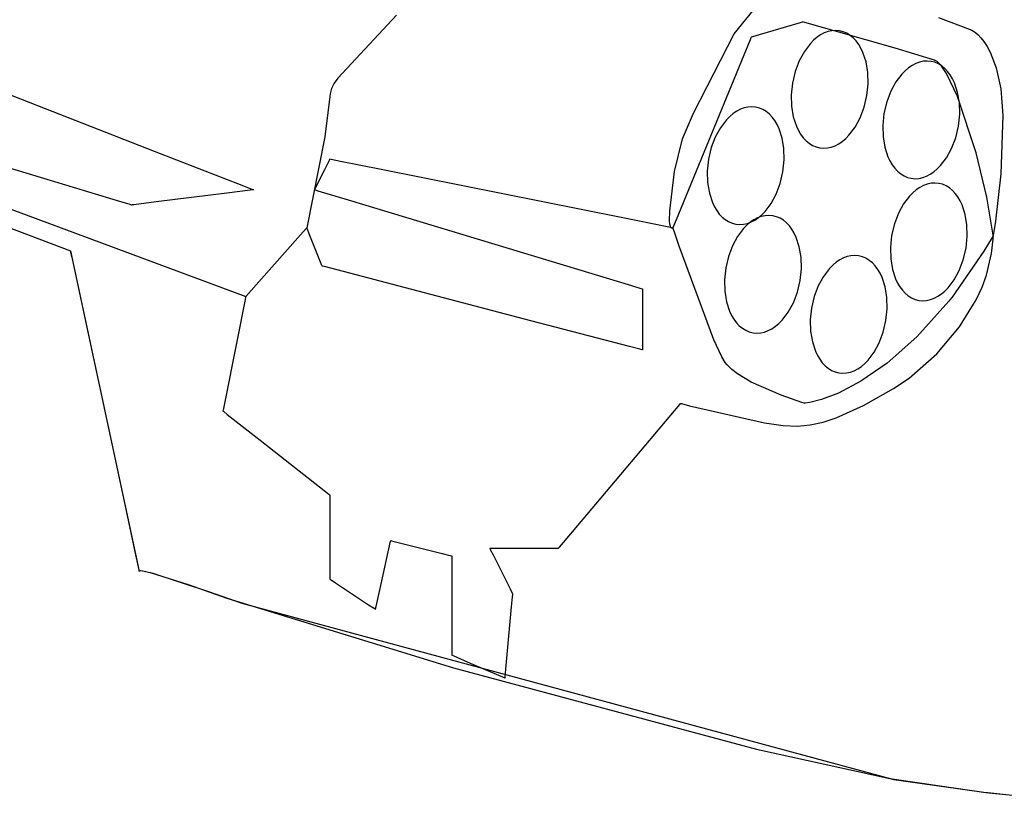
# Model space of a CAD drawing. Extents: x -3.81 to 3.8, y -2.54 to 5.19.
# Tile 76 of 93: x 2.81 to 3.19, y -0.74 to -0.44. Entities that reach past the tile are written whole.
import ezdxf

# ---------------------------------------------------------------- set-up
doc = ezdxf.new("R2010")
doc.units = 0

msp = doc.modelspace()

# ---------------------------------------------------------------- linework, layer by layer
at = {"layer": 'Layer 1', "color": 7, "linetype": 'CONTINUOUS'}
for p, q in [((3.087757, -0.445601), (3.096824, -0.434486)), ((2.956532, -0.438364), (2.933713, -0.462809)), ((3.16705, -0.439233), (3.179415, -0.443944)), ((3.113317, -0.441299), (3.097458, -0.445997)), ((3.11411, -0.441064), (3.113317, -0.441299)), ((3.114278, -0.441014), (3.11411, -0.441064)), ((3.114294, -0.441009), (3.114278, -0.441014)), ((3.114298, -0.441008), (3.114294, -0.441009)), ((3.114299, -0.441008), (3.114298, -0.441008)), ((3.114302, -0.441009), (3.114299, -0.441008)), ((3.114299, -0.441008), (3.114299, -0.441008)), ((3.114299, -0.441008), (3.114299, -0.441008)), ((3.114299, -0.441008), (3.114299, -0.441008)), ((3.114299, -0.441008), (3.114299, -0.441008)), ((3.115107, -0.441235), (3.114302, -0.441009)), ((3.150201, -0.451244), (3.115107, -0.441235)), ((3.071918, -0.476479), (3.087757, -0.445601)), ((3.094226, -0.447113), (3.093907, -0.447889)), ((3.094291, -0.446953), (3.094226, -0.447113)), ((3.094297, -0.446938), (3.094291, -0.446953)), ((3.094299, -0.446934), (3.094297, -0.446938)), ((3.094326, -0.446925), (3.094299, -0.446933)), ((3.094299, -0.446933), (3.094299, -0.446933)), ((3.094299, -0.446933), (3.094299, -0.446933)), ((3.094299, -0.446933), (3.094299, -0.446933)), ((3.094299, -0.446933), (3.094299, -0.446933)), ((3.094299, -0.446933), (3.094299, -0.446933)), ((3.094299, -0.446933), (3.094299, -0.446933)), ((3.094299, -0.446933), (3.094299, -0.446934)), ((3.094837, -0.446774), (3.094326, -0.446925)), ((3.097458, -0.445997), (3.094837, -0.446774)), ((3.119911, -0.446962), (3.118577, -0.448082)), ((3.121296, -0.446026), (3.119911, -0.446962)), ((3.122722, -0.445283), (3.121296, -0.446026)), ((3.12418, -0.444743), (3.122722, -0.445283)), ((3.125661, -0.444418), (3.12418, -0.444743)), ((3.127155, -0.444316), (3.125661, -0.444418)), ((3.128654, -0.444449), (3.127155, -0.444316)), ((3.130112, -0.444816), (3.128654, -0.444449)), ((3.131489, -0.445403), (3.130112, -0.444816)), ((3.13278, -0.446197), (3.131489, -0.445403)), ((3.133979, -0.447186), (3.13278, -0.446197)), ((3.135081, -0.448357), (3.133979, -0.447186)), ((3.179415, -0.443944), (3.179479, -0.443968)), ((3.179479, -0.443968), (3.17948, -0.443968)), ((3.17948, -0.443968), (3.17948, -0.443968)), ((3.17948, -0.443968), (3.17948, -0.443969)), ((3.17948, -0.443969), (3.17948, -0.443969)), ((3.17948, -0.443969), (3.17948, -0.443969)), ((3.17948, -0.443969), (3.17948, -0.443969)), ((3.17948, -0.443969), (3.17948, -0.443969)), ((3.17948, -0.443969), (3.17948, -0.443969)), ((3.17948, -0.443969), (3.179481, -0.443969)), ((3.179481, -0.443969), (3.179483, -0.443969)), ((3.179483, -0.443969), (3.179502, -0.443976)), ((3.179502, -0.443976), (3.179596, -0.444013)), ((3.179596, -0.444013), (3.179988, -0.444197)), ((3.179988, -0.444197), (3.18062, -0.444561)), ((3.18062, -0.444561), (3.18145, -0.445146)), ((3.18145, -0.445146), (3.182439, -0.445991)), ((3.182439, -0.445991), (3.183546, -0.447138)), ((3.183546, -0.447138), (3.184731, -0.448626)), ((2.752495, -0.448187), (2.862467, -0.491146)), ((3.093907, -0.447889), (3.090514, -0.456164)), ((3.117302, -0.449375), (3.114967, -0.452439)), ((3.118577, -0.448082), (3.117302, -0.449375)), ((3.13608, -0.449697), (3.135081, -0.448357)), ((3.136972, -0.451193), (3.13608, -0.449697)), ((3.13775, -0.452833), (3.136972, -0.451193)), ((3.165499, -0.455856), (3.150201, -0.451244)), ((3.184731, -0.448626), (3.185954, -0.450496)), ((3.185954, -0.450496), (3.187174, -0.452787)), ((3.114967, -0.452439), (3.11298, -0.456073)), ((3.138947, -0.456495), (3.13775, -0.452833)), ((3.187174, -0.452787), (3.189447, -0.458797)), ((3.090514, -0.456164), (3.066134, -0.515626)), ((3.11298, -0.456073), (3.111416, -0.460195)), ((3.139627, -0.46058), (3.138947, -0.456495)), ((3.155464, -0.458813), (3.15413, -0.459933)), ((3.156849, -0.457876), (3.155464, -0.458813)), ((3.158275, -0.457133), (3.156849, -0.457876)), ((3.159733, -0.456594), (3.158275, -0.457133)), ((3.161213, -0.456268), (3.159733, -0.456594)), ((3.162707, -0.456167), (3.161213, -0.456268)), ((3.164205, -0.456299), (3.162707, -0.456167)), ((3.165664, -0.456667), (3.164205, -0.456299)), ((3.166014, -0.456092), (3.165499, -0.455856)), ((3.167041, -0.457254), (3.165664, -0.456667)), ((3.166534, -0.456422), (3.166014, -0.456092)), ((3.167057, -0.456842), (3.166534, -0.456422)), ((3.168333, -0.458048), (3.167041, -0.457254)), ((3.168112, -0.457936), (3.167057, -0.456842)), ((3.170241, -0.46103), (3.168112, -0.457936)), ((3.169532, -0.459037), (3.168333, -0.458048)), ((3.189447, -0.458797), (3.191228, -0.466977)), ((3.111416, -0.460195), (3.110346, -0.464724)), ((3.139748, -0.464988), (3.139627, -0.46058)), ((3.152855, -0.461225), (3.15052, -0.464289)), ((3.15413, -0.459933), (3.152855, -0.461225)), ((3.170635, -0.460208), (3.169532, -0.459037)), ((3.17445, -0.469966), (3.170241, -0.46103)), ((3.171634, -0.461548), (3.170635, -0.460208)), ((3.172526, -0.463045), (3.171634, -0.461548)), ((2.932346, -0.464817), (2.931347, -0.466834)), ((2.933713, -0.462809), (2.932346, -0.464817)), ((3.110346, -0.464724), (3.109866, -0.469354)), ((3.139268, -0.469618), (3.139748, -0.464988)), ((3.15052, -0.464289), (3.148534, -0.467923)), ((3.173305, -0.464685), (3.172526, -0.463045)), ((3.174502, -0.468347), (3.173305, -0.464685)), ((2.930625, -0.469963), (2.928652, -0.485613)), ((2.930756, -0.468899), (2.930625, -0.469963)), ((2.930998, -0.467858), (2.930756, -0.468899)), ((2.931347, -0.466834), (2.930998, -0.467858)), ((3.109866, -0.469354), (3.109988, -0.473762)), ((3.138199, -0.474147), (3.139268, -0.469618)), ((3.148534, -0.467923), (3.14697, -0.472046)), ((3.181653, -0.491849), (3.17445, -0.469966)), ((3.175182, -0.472432), (3.174502, -0.468347)), ((3.191228, -0.466977), (3.192099, -0.477282)), ((3.093067, -0.474046), (3.091587, -0.474371)), ((3.094561, -0.473945), (3.093067, -0.474046)), ((3.096059, -0.474079), (3.094561, -0.473945)), ((3.097518, -0.474446), (3.096059, -0.474079)), ((3.109988, -0.473762), (3.110668, -0.477848)), ((3.136635, -0.478269), (3.138199, -0.474147)), ((3.14697, -0.472046), (3.145902, -0.476575)), ((3.175303, -0.47684), (3.175182, -0.472432)), ((2.819504, -0.50183), (2.728434, -0.474336)), ((3.067605, -0.486374), (3.071918, -0.476479)), ((3.085985, -0.477709), (3.084711, -0.479002)), ((3.08732, -0.47659), (3.085985, -0.477709)), ((3.088704, -0.475653), (3.08732, -0.47659)), ((3.09013, -0.47491), (3.088704, -0.475653)), ((3.091587, -0.474371), (3.09013, -0.47491)), ((3.098896, -0.475033), (3.097518, -0.474446)), ((3.100187, -0.475827), (3.098896, -0.475033)), ((3.101387, -0.476816), (3.100187, -0.475827)), ((3.102489, -0.477987), (3.101387, -0.476816)), ((3.103489, -0.479326), (3.102489, -0.477987)), ((3.110668, -0.477848), (3.111866, -0.481509)), ((3.145902, -0.476575), (3.145421, -0.481204)), ((3.174823, -0.481469), (3.175303, -0.47684)), ((3.192099, -0.477282), (3.191284, -0.500045)), ((2.715888, -0.479964), (2.898012, -0.547669)), ((3.084711, -0.479002), (3.082376, -0.482066)), ((3.104381, -0.480823), (3.103489, -0.479326)), ((3.105159, -0.482463), (3.104381, -0.480823)), ((3.111866, -0.481509), (3.112645, -0.48315)), ((3.134649, -0.481903), (3.136635, -0.478269)), ((3.145421, -0.481204), (3.145542, -0.485613)), ((3.173753, -0.485998), (3.174823, -0.481469)), ((2.928652, -0.485613), (2.921717, -0.521004)), ((3.08039, -0.485701), (3.078825, -0.489824)), ((3.082376, -0.482066), (3.08039, -0.485701)), ((3.106356, -0.486124), (3.105159, -0.482463)), ((3.112645, -0.48315), (3.113537, -0.484646)), ((3.113537, -0.484646), (3.114537, -0.485986)), ((3.131039, -0.48626), (3.132314, -0.484968)), ((3.132314, -0.484968), (3.134649, -0.481903)), ((3.145542, -0.485613), (3.146222, -0.489698)), ((3.064557, -0.499145), (3.067605, -0.486374)), ((3.107037, -0.490209), (3.106356, -0.486124)), ((3.114537, -0.485986), (3.115639, -0.487156)), ((3.115639, -0.487156), (3.116838, -0.488145)), ((3.116838, -0.488145), (3.118129, -0.488939)), ((3.118129, -0.488939), (3.119506, -0.489526)), ((3.119506, -0.489526), (3.120965, -0.489894)), ((3.125437, -0.489599), (3.126894, -0.48906)), ((3.126894, -0.48906), (3.12832, -0.488317)), ((3.12832, -0.488317), (3.129705, -0.48738)), ((3.129705, -0.48738), (3.131039, -0.48626)), ((3.172189, -0.49012), (3.173753, -0.485998)), ((2.73216, -0.492726), (2.82987, -0.52989)), ((2.862467, -0.491146), (2.897113, -0.50468)), ((3.078825, -0.489824), (3.077756, -0.494354)), ((3.107158, -0.494616), (3.107037, -0.490209)), ((3.120965, -0.489894), (3.122463, -0.490026)), ((3.122463, -0.490026), (3.123956, -0.489925)), ((3.123956, -0.489925), (3.125437, -0.489599)), ((3.146222, -0.489698), (3.147419, -0.49336)), ((3.147419, -0.49336), (3.148197, -0.495)), ((3.170202, -0.493755), (3.172189, -0.49012)), ((3.185873, -0.508996), (3.181653, -0.491849)), ((2.930364, -0.494815), (2.92854, -0.498463)), ((2.930557, -0.49443), (2.930364, -0.494815)), ((2.930597, -0.494349), (2.930557, -0.49443)), ((2.930601, -0.494341), (2.930597, -0.494349)), ((2.930602, -0.494339), (2.930601, -0.494341)), ((2.930603, -0.494339), (2.930602, -0.494339)), ((2.930602, -0.494339), (2.930602, -0.494339)), ((2.930602, -0.494339), (2.930602, -0.494339)), ((2.930602, -0.494339), (2.930602, -0.494339)), ((2.930602, -0.494339), (2.930602, -0.494339)), ((2.930602, -0.494339), (2.930602, -0.494339)), ((2.930602, -0.494339), (2.930602, -0.494339)), ((2.930604, -0.494339), (2.930603, -0.494339)), ((2.931127, -0.494443), (2.930604, -0.494339)), ((2.934762, -0.495171), (2.931127, -0.494443)), ((2.950545, -0.498327), (2.934762, -0.495171)), ((3.077756, -0.494354), (3.077275, -0.498983)), ((3.106677, -0.499244), (3.107158, -0.494616)), ((3.148197, -0.495), (3.149089, -0.496496)), ((3.149089, -0.496496), (3.150089, -0.497836)), ((3.166593, -0.498112), (3.167868, -0.496819)), ((3.167868, -0.496819), (3.170202, -0.493755)), ((2.92854, -0.498463), (2.92472, -0.506104)), ((3.049674, -0.518153), (2.950545, -0.498327)), ((3.062704, -0.514329), (3.064557, -0.499145)), ((3.077275, -0.498983), (3.077396, -0.50339)), ((3.105609, -0.503774), (3.106677, -0.499244)), ((3.150089, -0.497836), (3.151191, -0.499007)), ((3.151191, -0.499007), (3.15239, -0.499995)), ((3.15239, -0.499995), (3.15368, -0.50079)), ((3.15368, -0.50079), (3.155057, -0.501377)), ((3.160989, -0.501451), (3.162447, -0.500912)), ((3.162447, -0.500912), (3.163873, -0.500169)), ((3.163873, -0.500169), (3.165258, -0.499232)), ((3.165258, -0.499232), (3.166593, -0.498112)), ((3.191284, -0.500045), (3.189206, -0.518377)), ((2.849511, -0.510889), (2.819504, -0.50183)), ((2.897113, -0.50468), (2.900347, -0.505943)), ((3.077396, -0.50339), (3.078077, -0.507475)), ((3.104045, -0.507898), (3.105609, -0.503774)), ((3.155057, -0.501377), (3.156516, -0.501744)), ((3.156516, -0.501744), (3.158014, -0.501877)), ((3.158014, -0.501877), (3.159509, -0.501776)), ((3.159509, -0.501776), (3.160989, -0.501451)), ((3.161238, -0.504539), (3.159812, -0.505282)), ((3.162696, -0.503999), (3.161238, -0.504539)), ((3.164176, -0.503674), (3.162696, -0.503999)), ((3.165671, -0.503572), (3.164176, -0.503674)), ((3.167169, -0.503705), (3.165671, -0.503572)), ((3.168628, -0.504072), (3.167169, -0.503705)), ((3.170005, -0.504659), (3.168628, -0.504072)), ((3.171296, -0.505453), (3.170005, -0.504659)), ((2.890692, -0.507474), (2.863198, -0.510911)), ((2.899751, -0.506342), (2.890692, -0.507474)), ((2.9007, -0.506224), (2.899751, -0.506342)), ((2.900347, -0.505943), (2.90094, -0.506175)), ((2.900925, -0.506195), (2.9007, -0.506224)), ((2.900971, -0.50619), (2.900925, -0.506195)), ((2.90094, -0.506175), (2.900975, -0.506188)), ((2.900975, -0.506189), (2.900971, -0.50619)), ((2.900975, -0.506188), (2.900976, -0.506189)), ((2.900976, -0.506189), (2.900975, -0.506189)), ((2.900976, -0.506189), (2.900976, -0.506189)), ((2.900976, -0.506189), (2.900976, -0.506189)), ((2.900976, -0.506189), (2.900976, -0.506189)), ((2.900976, -0.506189), (2.900976, -0.506189)), ((2.900976, -0.506189), (2.900976, -0.506189)), ((2.900976, -0.506189), (2.900976, -0.506189)), ((2.924678, -0.506187), (2.924677, -0.506189)), ((2.924677, -0.506189), (2.924677, -0.506189)), ((2.924677, -0.506189), (2.924677, -0.506189)), ((2.924677, -0.506189), (2.924677, -0.506189)), ((2.924677, -0.506189), (2.924678, -0.506189)), ((2.924681, -0.506181), (2.924678, -0.506187)), ((2.924678, -0.506189), (2.924679, -0.506189)), ((2.924679, -0.506189), (2.924684, -0.506191)), ((2.92472, -0.506104), (2.924681, -0.506181)), ((2.924684, -0.506191), (2.924705, -0.506197)), ((2.924705, -0.506197), (2.924927, -0.506265)), ((2.924927, -0.506265), (2.926013, -0.506593)), ((2.926013, -0.506593), (2.937755, -0.510143)), ((3.078077, -0.507475), (3.079274, -0.511136)), ((3.102059, -0.511532), (3.104045, -0.507898)), ((3.155818, -0.508631), (3.153484, -0.511695)), ((3.157093, -0.507338), (3.155818, -0.508631)), ((3.158427, -0.506218), (3.157093, -0.507338)), ((3.159812, -0.505282), (3.158427, -0.506218)), ((3.172495, -0.506442), (3.171296, -0.505453)), ((3.173597, -0.507613), (3.172495, -0.506442)), ((3.174597, -0.508952), (3.173597, -0.507613)), ((2.852656, -0.511838), (2.849511, -0.510889)), ((2.8534, -0.512063), (2.852656, -0.511838)), ((2.853552, -0.512108), (2.8534, -0.512063)), ((2.853566, -0.512113), (2.853552, -0.512108)), ((2.85357, -0.512114), (2.853566, -0.512113)), ((2.853571, -0.512114), (2.85357, -0.512114)), ((2.85358, -0.512113), (2.853571, -0.512114)), ((2.853571, -0.512114), (2.853571, -0.512114)), ((2.853571, -0.512114), (2.853571, -0.512114)), ((2.853571, -0.512114), (2.853571, -0.512114)), ((2.853571, -0.512114), (2.853571, -0.512114)), ((2.853571, -0.512114), (2.853571, -0.512114)), ((2.853571, -0.512114), (2.853571, -0.512114)), ((2.853728, -0.512094), (2.85358, -0.512113)), ((2.854537, -0.511993), (2.853728, -0.512094)), ((2.863198, -0.510911), (2.854537, -0.511993)), ((2.937755, -0.510143), (3.032394, -0.538754)), ((3.079274, -0.511136), (3.080052, -0.512776)), ((3.099724, -0.514596), (3.102059, -0.511532)), ((3.153484, -0.511695), (3.151498, -0.515329)), ((3.175489, -0.510449), (3.174597, -0.508952)), ((3.176268, -0.512089), (3.175489, -0.510449)), ((3.177465, -0.515751), (3.176268, -0.512089)), ((3.188221, -0.523091), (3.185873, -0.508996)), ((3.062641, -0.518267), (3.062704, -0.514329)), ((3.066134, -0.515626), (3.063941, -0.520976)), ((3.080052, -0.512776), (3.080944, -0.514272)), ((3.080944, -0.514272), (3.081944, -0.515612)), ((3.081944, -0.515612), (3.083047, -0.516782)), ((3.097114, -0.517009), (3.098449, -0.515889)), ((3.099735, -0.516264), (3.098255, -0.51659)), ((3.098449, -0.515889), (3.099724, -0.514596)), ((3.10123, -0.516163), (3.099735, -0.516264)), ((3.102728, -0.516295), (3.10123, -0.516163)), ((3.104187, -0.516663), (3.102728, -0.516295)), ((3.151498, -0.515329), (3.149934, -0.519451)), ((3.178145, -0.519836), (3.177465, -0.515751)), ((3.062323, -0.520683), (3.049674, -0.518153)), ((3.062751, -0.519494), (3.062641, -0.518267)), ((3.062925, -0.520324), (3.062751, -0.519494)), ((3.083047, -0.516782), (3.084246, -0.517771)), ((3.084246, -0.517771), (3.085537, -0.518565)), ((3.085537, -0.518565), (3.086915, -0.519152)), ((3.086915, -0.519152), (3.088374, -0.51952)), ((3.088374, -0.51952), (3.089872, -0.519653)), ((3.089872, -0.519653), (3.091366, -0.519552)), ((3.091366, -0.519552), (3.092846, -0.519227)), ((3.092651, -0.519929), (3.091376, -0.521222)), ((3.093986, -0.518809), (3.092651, -0.519929)), ((3.092846, -0.519227), (3.094304, -0.518688)), ((3.095371, -0.517872), (3.093986, -0.518809)), ((3.094304, -0.518688), (3.09573, -0.517945)), ((3.096797, -0.517129), (3.095371, -0.517872)), ((3.09573, -0.517945), (3.097114, -0.517009)), ((3.098255, -0.51659), (3.096797, -0.517129)), ((3.105564, -0.517251), (3.104187, -0.516663)), ((3.106855, -0.518046), (3.105564, -0.517251)), ((3.108054, -0.519035), (3.106855, -0.518046)), ((3.109155, -0.520206), (3.108054, -0.519035)), ((3.149934, -0.519451), (3.148866, -0.52398)), ((3.178265, -0.524244), (3.178145, -0.519836)), ((3.189206, -0.518377), (3.188499, -0.523143)), ((2.919282, -0.523742), (2.898012, -0.547669)), ((2.921468, -0.521284), (2.919282, -0.523742)), ((2.92167, -0.521056), (2.921468, -0.521284)), ((2.921711, -0.52101), (2.92167, -0.521056)), ((2.921715, -0.521005), (2.921711, -0.52101)), ((2.921716, -0.521004), (2.921715, -0.521005)), ((2.921717, -0.521004), (2.921716, -0.521004)), ((2.921716, -0.521004), (2.921716, -0.521004)), ((2.921717, -0.521006), (2.921717, -0.521004)), ((2.921717, -0.521004), (2.921717, -0.521004)), ((2.921717, -0.521004), (2.921717, -0.521004)), ((2.921717, -0.521004), (2.921717, -0.521004)), ((2.921746, -0.521077), (2.921717, -0.521006)), ((2.921917, -0.521504), (2.921746, -0.521077)), ((2.922632, -0.523293), (2.921917, -0.521504)), ((2.927034, -0.534299), (2.922632, -0.523293)), ((3.063571, -0.520932), (3.062323, -0.520683)), ((3.063027, -0.520612), (3.062925, -0.520324)), ((3.063136, -0.520828), (3.063027, -0.520612)), ((3.063193, -0.520911), (3.063136, -0.520828)), ((3.063249, -0.520981), (3.063193, -0.520911)), ((3.063306, -0.521036), (3.063249, -0.520981)), ((3.063363, -0.521079), (3.063306, -0.521036)), ((3.063419, -0.521111), (3.063363, -0.521079)), ((3.063474, -0.521133), (3.063419, -0.521111)), ((3.063527, -0.521145), (3.063474, -0.521133)), ((3.063579, -0.52115), (3.063527, -0.521145)), ((3.063863, -0.520991), (3.063571, -0.520932)), ((3.063629, -0.521148), (3.063579, -0.52115)), ((3.063676, -0.52114), (3.063629, -0.521148)), ((3.063721, -0.521128), (3.063676, -0.52114)), ((3.063762, -0.521113), (3.063721, -0.521128)), ((3.063833, -0.521076), (3.063762, -0.521113)), ((3.063886, -0.52104), (3.063833, -0.521076)), ((3.063922, -0.521002), (3.063863, -0.520991)), ((3.063919, -0.521013), (3.063886, -0.52104)), ((3.063927, -0.521006), (3.063919, -0.521013)), ((3.063927, -0.521004), (3.063922, -0.521002)), ((3.063929, -0.521004), (3.063927, -0.521004)), ((3.063929, -0.521004), (3.063927, -0.521006)), ((3.063941, -0.520976), (3.063929, -0.521003)), ((3.063929, -0.521003), (3.063929, -0.521004)), ((3.06393, -0.521006), (3.063929, -0.521004)), ((3.063929, -0.521004), (3.063929, -0.521004)), ((3.063929, -0.521004), (3.063929, -0.521004)), ((3.063929, -0.521004), (3.063929, -0.521004)), ((3.063929, -0.521004), (3.063929, -0.521004)), ((3.063929, -0.521004), (3.063929, -0.521004)), ((3.063929, -0.521004), (3.063929, -0.521004)), ((3.063929, -0.521004), (3.063929, -0.521004)), ((3.063929, -0.521004), (3.063929, -0.521004)), ((3.063929, -0.521004), (3.063929, -0.521004)), ((3.063929, -0.521004), (3.063929, -0.521004)), ((3.063929, -0.521004), (3.063929, -0.521004)), ((3.063936, -0.521025), (3.06393, -0.521006)), ((3.064022, -0.521287), (3.063936, -0.521025)), ((3.064469, -0.522636), (3.064022, -0.521287)), ((3.066305, -0.528102), (3.064469, -0.522636)), ((3.091376, -0.521222), (3.089042, -0.524287)), ((3.110155, -0.521546), (3.109155, -0.520206)), ((3.111047, -0.523042), (3.110155, -0.521546)), ((3.111825, -0.524683), (3.111047, -0.523042)), ((3.188338, -0.523796), (3.188221, -0.523091)), ((3.188363, -0.523946), (3.188338, -0.523796)), ((3.188365, -0.52396), (3.188363, -0.523946)), ((3.188366, -0.523965), (3.188364, -0.523968)), ((3.188366, -0.523963), (3.188365, -0.52396)), ((3.188369, -0.523947), (3.188366, -0.523963)), ((3.188366, -0.523963), (3.188366, -0.523964)), ((3.188366, -0.523964), (3.188366, -0.523963)), ((3.188366, -0.523964), (3.188366, -0.523965)), ((3.188366, -0.523965), (3.188366, -0.523964)), ((3.188366, -0.523967), (3.188366, -0.523965)), ((3.188366, -0.523965), (3.188366, -0.523965)), ((3.188366, -0.523965), (3.188366, -0.523965)), ((3.188366, -0.523965), (3.188366, -0.523965)), ((3.188366, -0.523965), (3.188366, -0.523965)), ((3.188366, -0.523965), (3.188366, -0.523965)), ((3.188366, -0.523965), (3.188366, -0.523965)), ((3.188366, -0.523965), (3.188366, -0.523965)), ((3.188366, -0.523965), (3.188366, -0.523965)), ((3.188366, -0.523965), (3.188366, -0.523965)), ((3.188366, -0.523965), (3.188366, -0.523965)), ((3.188366, -0.523965), (3.188366, -0.523965)), ((3.188366, -0.523965), (3.188366, -0.523965)), ((3.188366, -0.523975), (3.188366, -0.523967)), ((3.188499, -0.523143), (3.188369, -0.523947)), ((3.089042, -0.524287), (3.087055, -0.527921)), ((3.113022, -0.528344), (3.111825, -0.524683)), ((3.148866, -0.52398), (3.148384, -0.52861)), ((3.177783, -0.528874), (3.178265, -0.524244)), ((3.187948, -0.524671), (3.184668, -0.530021)), ((3.187696, -0.530942), (3.188313, -0.525385)), ((3.188273, -0.524123), (3.187948, -0.524671)), ((3.188349, -0.523994), (3.188273, -0.524123)), ((3.188313, -0.525385), (3.188364, -0.52413)), ((3.188364, -0.523968), (3.188349, -0.523994)), ((3.188364, -0.52413), (3.188366, -0.524006)), ((3.188366, -0.524006), (3.188366, -0.523975)), ((2.82987, -0.52989), (2.82987, -0.52989)), ((2.82987, -0.52989), (2.82987, -0.52989)), ((2.82987, -0.52989), (2.82987, -0.52989)), ((2.82987, -0.52989), (2.829871, -0.529893)), ((2.82987, -0.52989), (2.82987, -0.52989)), ((2.82987, -0.52989), (2.82987, -0.52989)), ((2.82987, -0.52989), (2.82987, -0.52989)), ((2.82987, -0.52989), (2.82987, -0.52989)), ((2.82987, -0.52989), (2.82987, -0.52989)), ((2.82987, -0.52989), (2.82987, -0.52989)), ((2.82987, -0.52989), (2.82987, -0.52989)), ((2.82987, -0.52989), (2.829871, -0.529892)), ((2.829871, -0.529892), (2.829875, -0.529912)), ((2.829871, -0.529893), (2.829873, -0.529903)), ((2.829873, -0.529903), (2.829881, -0.529943)), ((2.829875, -0.529912), (2.829895, -0.530008)), ((2.829881, -0.529943), (2.829973, -0.53037)), ((2.829895, -0.530008), (2.829985, -0.530426)), ((2.829973, -0.53037), (2.830414, -0.53243)), ((2.829985, -0.530426), (2.830935, -0.53486)), ((3.079769, -0.564501), (3.066305, -0.528102)), ((3.087055, -0.527921), (3.085491, -0.532044)), ((3.113702, -0.532429), (3.113022, -0.528344)), ((3.148384, -0.52861), (3.148504, -0.533018)), ((3.184668, -0.530021), (3.172357, -0.547859)), ((3.176715, -0.533403), (3.177783, -0.528874)), ((3.185764, -0.539304), (3.187696, -0.530942)), ((2.830414, -0.53243), (2.834955, -0.553618)), ((2.830935, -0.53486), (2.856535, -0.654331)), ((2.92758, -0.535664), (2.927034, -0.534299)), ((3.085491, -0.532044), (3.084421, -0.536575)), ((3.113823, -0.536836), (3.113702, -0.532429)), ((3.127319, -0.534364), (3.125984, -0.535484)), ((3.128703, -0.533427), (3.127319, -0.534364)), ((3.130129, -0.532684), (3.128703, -0.533427)), ((3.131587, -0.532145), (3.130129, -0.532684)), ((3.133067, -0.531819), (3.131587, -0.532145)), ((3.134561, -0.531718), (3.133067, -0.531819)), ((3.136059, -0.53185), (3.134561, -0.531718)), ((3.137517, -0.532218), (3.136059, -0.53185)), ((3.138895, -0.532805), (3.137517, -0.532218)), ((3.140186, -0.533599), (3.138895, -0.532805)), ((3.141385, -0.534588), (3.140186, -0.533599)), ((3.142487, -0.535759), (3.141385, -0.534588)), ((3.148504, -0.533018), (3.149184, -0.537104)), ((3.175151, -0.537525), (3.176715, -0.533403)), ((2.92763, -0.53579), (2.92758, -0.535664)), ((2.92764, -0.535816), (2.92763, -0.53579)), ((2.927641, -0.535818), (2.92764, -0.535816)), ((2.927642, -0.535819), (2.927641, -0.535818)), ((2.927644, -0.535819), (2.927642, -0.535819)), ((2.927642, -0.535819), (2.927642, -0.535819)), ((2.927642, -0.535819), (2.927642, -0.535819)), ((2.927642, -0.535819), (2.927642, -0.535819)), ((2.927642, -0.535819), (2.927642, -0.535819)), ((2.927658, -0.535823), (2.927644, -0.535819)), ((2.927728, -0.535841), (2.927658, -0.535823)), ((2.928538, -0.536054), (2.927728, -0.535841)), ((3.008778, -0.557069), (2.928538, -0.536054)), ((3.032394, -0.538754), (3.047777, -0.543404)), ((3.084421, -0.536575), (3.083941, -0.541203)), ((3.113343, -0.541465), (3.113823, -0.536836)), ((3.124709, -0.536777), (3.122374, -0.539841)), ((3.125984, -0.535484), (3.124709, -0.536777)), ((3.143487, -0.537099), (3.142487, -0.535759)), ((3.144379, -0.538596), (3.143487, -0.537099)), ((3.145157, -0.540236), (3.144379, -0.538596)), ((3.149184, -0.537104), (3.15038, -0.540765)), ((3.173165, -0.541159), (3.175151, -0.537525)), ((3.083941, -0.541203), (3.084062, -0.54561)), ((3.112274, -0.545995), (3.113343, -0.541465)), ((3.122374, -0.539841), (3.120388, -0.543475)), ((3.146354, -0.543898), (3.145157, -0.540236)), ((3.15038, -0.540765), (3.151159, -0.542406)), ((3.151159, -0.542406), (3.152051, -0.543902)), ((3.17083, -0.544223), (3.173165, -0.541159)), ((3.18407, -0.544068), (3.185764, -0.539304)), ((3.047777, -0.543404), (3.051451, -0.544515)), ((3.051451, -0.544515), (3.052063, -0.5447)), ((3.052063, -0.5447), (3.052077, -0.544704)), ((3.052077, -0.544704), (3.052079, -0.544705)), ((3.052079, -0.544705), (3.052079, -0.544705)), ((3.052079, -0.544705), (3.052079, -0.544705)), ((3.052079, -0.544705), (3.052079, -0.544705)), ((3.052079, -0.544705), (3.052079, -0.544705)), ((3.052079, -0.544705), (3.052079, -0.544706)), ((3.052079, -0.544706), (3.052079, -0.54471)), ((3.052079, -0.54471), (3.052079, -0.544751)), ((3.052079, -0.544751), (3.052079, -0.544954)), ((3.052079, -0.544954), (3.052079, -0.54714)), ((3.084062, -0.54561), (3.084743, -0.549695)), ((3.11071, -0.550118), (3.112274, -0.545995)), ((3.120388, -0.543475), (3.118824, -0.547597)), ((3.147034, -0.547984), (3.146354, -0.543898)), ((3.152051, -0.543902), (3.153051, -0.545242)), ((3.153051, -0.545242), (3.154153, -0.546412)), ((3.154153, -0.546412), (3.155352, -0.547401)), ((3.166836, -0.547573), (3.168221, -0.546636)), ((3.168221, -0.546636), (3.169555, -0.545516)), ((3.169555, -0.545516), (3.17083, -0.544223)), ((3.181767, -0.548982), (3.18407, -0.544068)), ((2.897655, -0.549455), (2.89492, -0.563132)), ((2.897943, -0.548012), (2.897655, -0.549455)), ((2.898004, -0.547707), (2.897943, -0.548012)), ((2.89801, -0.547679), (2.898004, -0.547707)), ((2.898011, -0.547671), (2.89801, -0.547679)), ((2.898012, -0.54767), (2.898011, -0.547671)), ((2.898012, -0.547669), (2.898012, -0.547669)), ((2.898012, -0.547669), (2.898012, -0.547669)), ((2.898012, -0.547669), (2.898012, -0.54767)), ((3.052079, -0.54714), (3.052079, -0.564749)), ((3.084743, -0.549695), (3.08594, -0.553357)), ((3.108724, -0.553752), (3.11071, -0.550118)), ((3.118824, -0.547597), (3.117756, -0.552126)), ((3.147155, -0.552391), (3.147034, -0.547984)), ((3.155352, -0.547401), (3.156644, -0.548195)), ((3.156644, -0.548195), (3.158021, -0.548782)), ((3.158021, -0.548782), (3.15948, -0.54915)), ((3.171128, -0.5494), (3.15863, -0.563282)), ((3.15948, -0.54915), (3.160978, -0.549282)), ((3.160978, -0.549282), (3.162472, -0.549181)), ((3.162472, -0.549181), (3.163952, -0.548855)), ((3.163952, -0.548855), (3.16541, -0.548316)), ((3.16541, -0.548316), (3.166836, -0.547573)), ((3.171492, -0.548949), (3.171128, -0.5494)), ((3.172357, -0.547859), (3.171492, -0.548949)), ((3.175224, -0.559398), (3.181767, -0.548982)), ((2.834955, -0.553618), (2.849691, -0.62239)), ((3.08594, -0.553357), (3.086719, -0.554997)), ((3.106389, -0.556816), (3.108724, -0.553752)), ((3.117756, -0.552126), (3.117274, -0.556756)), ((3.146673, -0.55702), (3.147155, -0.552391)), ((3.047076, -0.567099), (3.008778, -0.557069)), ((3.086719, -0.554997), (3.087612, -0.556494)), ((3.087612, -0.556494), (3.088611, -0.557834)), ((3.088611, -0.557834), (3.089714, -0.559004)), ((3.10378, -0.559229), (3.105114, -0.558109)), ((3.105114, -0.558109), (3.106389, -0.556816)), ((3.117274, -0.556756), (3.117395, -0.561164)), ((3.145605, -0.561549), (3.146673, -0.55702)), ((3.089714, -0.559004), (3.090913, -0.559994)), ((3.090913, -0.559994), (3.092204, -0.560788)), ((3.092204, -0.560788), (3.093581, -0.561376)), ((3.093581, -0.561376), (3.095039, -0.561744)), ((3.095039, -0.561744), (3.096537, -0.561876)), ((3.096537, -0.561876), (3.098031, -0.561774)), ((3.098031, -0.561774), (3.099511, -0.561448)), ((3.099511, -0.561448), (3.100969, -0.560908)), ((3.100969, -0.560908), (3.102395, -0.560165)), ((3.102395, -0.560165), (3.10378, -0.559229)), ((3.117395, -0.561164), (3.118075, -0.565249)), ((3.144041, -0.565672), (3.145605, -0.561549)), ((3.166389, -0.569898), (3.175224, -0.559398)), ((2.89492, -0.563132), (2.88919, -0.59179)), ((3.052079, -0.564749), (3.052079, -0.56761)), ((3.082903, -0.571129), (3.079769, -0.564501)), ((3.118075, -0.565249), (3.119272, -0.568911)), ((3.142056, -0.569306), (3.144041, -0.565672)), ((3.15863, -0.563282), (3.147122, -0.57349)), ((3.051119, -0.568158), (3.047076, -0.567099)), ((3.051972, -0.568381), (3.051119, -0.568158)), ((3.052053, -0.568403), (3.051972, -0.568381)), ((3.052073, -0.568408), (3.052053, -0.568403)), ((3.052077, -0.568409), (3.052073, -0.568408)), ((3.052078, -0.568409), (3.052077, -0.568409)), ((3.052079, -0.568409), (3.052078, -0.568409)), ((3.052079, -0.56761), (3.052079, -0.568293)), ((3.052079, -0.568293), (3.052079, -0.568407)), ((3.052079, -0.568407), (3.052079, -0.568409)), ((3.052079, -0.568409), (3.052079, -0.568409)), ((3.052079, -0.568409), (3.052079, -0.568409)), ((3.052079, -0.568409), (3.052079, -0.568409)), ((3.052079, -0.568409), (3.052079, -0.568409)), ((3.052079, -0.568409), (3.052079, -0.568409)), ((3.119272, -0.568911), (3.12005, -0.570551)), ((3.139721, -0.572371), (3.142056, -0.569306)), ((3.084213, -0.573255), (3.082903, -0.571129)), ((3.084952, -0.574166), (3.084213, -0.573255)), ((3.12005, -0.570551), (3.120942, -0.572048)), ((3.120942, -0.572048), (3.121942, -0.573387)), ((3.121942, -0.573387), (3.123044, -0.574558)), ((3.147122, -0.57349), (3.136908, -0.580588)), ((3.137112, -0.574783), (3.138447, -0.573664)), ((3.138447, -0.573664), (3.139721, -0.572371)), ((3.155638, -0.579352), (3.166389, -0.569898)), ((3.086785, -0.575949), (3.084952, -0.574166)), ((3.089018, -0.577668), (3.086785, -0.575949)), ((3.123044, -0.574558), (3.124244, -0.575547)), ((3.124244, -0.575547), (3.125534, -0.576341)), ((3.125534, -0.576341), (3.126912, -0.576928)), ((3.126912, -0.576928), (3.12837, -0.577295)), ((3.12837, -0.577295), (3.129869, -0.577429)), ((3.129869, -0.577429), (3.131363, -0.577328)), ((3.131363, -0.577328), (3.132844, -0.577002)), ((3.132844, -0.577002), (3.134302, -0.576463)), ((3.134302, -0.576463), (3.135727, -0.57572)), ((3.135727, -0.57572), (3.137112, -0.574783)), ((3.094335, -0.580873), (3.089018, -0.577668)), ((3.105902, -0.586013), (3.094335, -0.580873)), ((3.136908, -0.580588), (3.128295, -0.585139)), ((3.14966, -0.583334), (3.155638, -0.579352)), ((3.128295, -0.585139), (3.121587, -0.587706)), ((3.138007, -0.589942), (3.14966, -0.583334)), ((3.114015, -0.588836), (3.105902, -0.586013)), ((3.114844, -0.589091), (3.114015, -0.588836)), ((3.117089, -0.588854), (3.115108, -0.589145)), ((3.121587, -0.587706), (3.117089, -0.588854)), ((2.889127, -0.592104), (2.889126, -0.59211)), ((2.889126, -0.59211), (2.889126, -0.59211)), ((2.889126, -0.59211), (2.889126, -0.59211)), ((2.889126, -0.59211), (2.889126, -0.59211)), ((2.889126, -0.59211), (2.889126, -0.59211)), ((2.889126, -0.59211), (2.889126, -0.592111)), ((2.889126, -0.592111), (2.889128, -0.592112)), ((2.889132, -0.592079), (2.889127, -0.592104)), ((2.889128, -0.592112), (2.889135, -0.592117)), ((2.88919, -0.59179), (2.889132, -0.592079)), ((2.889135, -0.592117), (2.889162, -0.592138)), ((2.889162, -0.592138), (2.889446, -0.592362)), ((2.889446, -0.592362), (2.890795, -0.593421)), ((3.035987, -0.62585), (3.066553, -0.589555)), ((3.066553, -0.589555), (3.066861, -0.589188)), ((3.066861, -0.589188), (3.066888, -0.589157)), ((3.066888, -0.589157), (3.066893, -0.58915)), ((3.066893, -0.58915), (3.066894, -0.58915)), ((3.066894, -0.58915), (3.066894, -0.58915)), ((3.066894, -0.58915), (3.066894, -0.58915)), ((3.066894, -0.58915), (3.066894, -0.58915)), ((3.066894, -0.58915), (3.066894, -0.58915)), ((3.066894, -0.58915), (3.066895, -0.58915)), ((3.066895, -0.58915), (3.066901, -0.589152)), ((3.066901, -0.589152), (3.066958, -0.589167)), ((3.066958, -0.589167), (3.067238, -0.589243)), ((3.067238, -0.589243), (3.070332, -0.590062)), ((3.070332, -0.590062), (3.09948, -0.596663)), ((3.115017, -0.589143), (3.114844, -0.589091)), ((3.115034, -0.589148), (3.115017, -0.589143)), ((3.115038, -0.589149), (3.115034, -0.589148)), ((3.115039, -0.58915), (3.115038, -0.589149)), ((3.11504, -0.58915), (3.115039, -0.58915)), ((3.115039, -0.58915), (3.115039, -0.58915)), ((3.115039, -0.58915), (3.115039, -0.58915)), ((3.115039, -0.58915), (3.115039, -0.58915)), ((3.115039, -0.58915), (3.115039, -0.58915)), ((3.115039, -0.58915), (3.115039, -0.58915)), ((3.115039, -0.58915), (3.115039, -0.58915)), ((3.115041, -0.58915), (3.11504, -0.58915)), ((3.115052, -0.589149), (3.115041, -0.58915)), ((3.115108, -0.589145), (3.115052, -0.589149)), ((3.127333, -0.594808), (3.138007, -0.589942)), ((2.890795, -0.593421), (2.903562, -0.603453)), ((3.11726, -0.597558), (3.122244, -0.596471)), ((3.122244, -0.596471), (3.127333, -0.594808)), ((3.09948, -0.596663), (3.106733, -0.597735)), ((3.106733, -0.597735), (3.112332, -0.598022)), ((3.112332, -0.598022), (3.11726, -0.597558)), ((2.903562, -0.603453), (2.930304, -0.624466)), ((2.849691, -0.62239), (2.855174, -0.647979)), ((2.930304, -0.624466), (2.930574, -0.624678)), ((2.930574, -0.624678), (2.930597, -0.624697)), ((2.930597, -0.624697), (2.930602, -0.6247)), ((2.930602, -0.6247), (2.930602, -0.624701)), ((2.930602, -0.624701), (2.930602, -0.624701)), ((2.930602, -0.624701), (2.930602, -0.624701)), ((2.930602, -0.624701), (2.930602, -0.624701)), ((2.930602, -0.624701), (2.930602, -0.624701)), ((2.930602, -0.624701), (2.930602, -0.624703)), ((2.930602, -0.624703), (2.930602, -0.624708)), ((2.930602, -0.624708), (2.930602, -0.624765)), ((2.930602, -0.624765), (2.930602, -0.625043)), ((2.930602, -0.625043), (2.930602, -0.628047)), ((3.021395, -0.643177), (3.035987, -0.62585)), ((2.930602, -0.628047), (2.930602, -0.652257)), ((2.954264, -0.642672), (2.954303, -0.642499)), ((2.954303, -0.642499), (2.954306, -0.642484)), ((2.954306, -0.642484), (2.954307, -0.642481)), ((2.954307, -0.642481), (2.954307, -0.64248)), ((2.954307, -0.64248), (2.954307, -0.64248)), ((2.954307, -0.64248), (2.954307, -0.64248)), ((2.954307, -0.64248), (2.954307, -0.64248)), ((2.954307, -0.64248), (2.954307, -0.64248)), ((2.954307, -0.64248), (2.954308, -0.642481)), ((2.954308, -0.642481), (2.954312, -0.642482)), ((2.954312, -0.642482), (2.954354, -0.642492)), ((2.954354, -0.642492), (2.954556, -0.642542)), ((2.950444, -0.659866), (2.954264, -0.642672)), ((2.954556, -0.642542), (2.95674, -0.643088)), ((2.95674, -0.643088), (2.974346, -0.64749)), ((2.992824, -0.645443), (2.992823, -0.645441)), ((2.992823, -0.645441), (2.992823, -0.645441)), ((2.992823, -0.645441), (2.992823, -0.645441)), ((2.992823, -0.645441), (2.992823, -0.645441)), ((2.992823, -0.645441), (2.992823, -0.645441)), ((2.992823, -0.645441), (2.992823, -0.645441)), ((2.992823, -0.645441), (2.992826, -0.645441)), ((2.992867, -0.645528), (2.992824, -0.645443)), ((2.992826, -0.645441), (2.992841, -0.645441)), ((2.992841, -0.645441), (2.992905, -0.645441)), ((2.993123, -0.646041), (2.992867, -0.645528)), ((2.992905, -0.645441), (2.993591, -0.645441)), ((2.994195, -0.648187), (2.993123, -0.646041)), ((2.993591, -0.645441), (3.001372, -0.645441)), ((3.001372, -0.645441), (3.019124, -0.645441)), ((3.019124, -0.645441), (3.019395, -0.645441)), ((3.019395, -0.645441), (3.019465, -0.645441)), ((3.019465, -0.645441), (3.019482, -0.645441)), ((3.019482, -0.645441), (3.019487, -0.645441)), ((3.019487, -0.645441), (3.019488, -0.645441)), ((3.019488, -0.645441), (3.019489, -0.64544)), ((3.019488, -0.645441), (3.019488, -0.645441)), ((3.019488, -0.645441), (3.019488, -0.645441)), ((3.019488, -0.645441), (3.019488, -0.645441)), ((3.019488, -0.645441), (3.019488, -0.645441)), ((3.019488, -0.645441), (3.019488, -0.645441)), ((3.019488, -0.645441), (3.019488, -0.645441)), ((3.019489, -0.64544), (3.019491, -0.645438)), ((3.019491, -0.645438), (3.019498, -0.645429)), ((3.019498, -0.645429), (3.019529, -0.645392)), ((3.019529, -0.645392), (3.019854, -0.645006)), ((3.019854, -0.645006), (3.021395, -0.643177)), ((2.855174, -0.647979), (2.856414, -0.653762)), ((2.974346, -0.64749), (2.977208, -0.648205)), ((2.977208, -0.648205), (2.977891, -0.648376)), ((2.977891, -0.648376), (2.978005, -0.648405)), ((2.978005, -0.648405), (2.978008, -0.648405)), ((2.978008, -0.648405), (2.978008, -0.648406)), ((2.978008, -0.648406), (2.978008, -0.648406)), ((2.978008, -0.648406), (2.978008, -0.648406)), ((2.978008, -0.648406), (2.978008, -0.648406)), ((2.978008, -0.648406), (2.978008, -0.648406)), ((2.978008, -0.648406), (2.978008, -0.648408)), ((2.978008, -0.648408), (2.978008, -0.648414)), ((2.978008, -0.648414), (2.978008, -0.648481)), ((2.978008, -0.648481), (2.978008, -0.64881)), ((2.978008, -0.64881), (2.978008, -0.652362)), ((3.000796, -0.661391), (2.994195, -0.648187)), ((2.856414, -0.653762), (2.856517, -0.654245)), ((2.930602, -0.652257), (2.930602, -0.656191)), ((2.978008, -0.652362), (2.978008, -0.680973)), ((2.856517, -0.654245), (2.856535, -0.654327)), ((2.856532, -0.654303), (2.856533, -0.654294)), ((2.856532, -0.654303), (2.856533, -0.654295)), ((2.856532, -0.654311), (2.856532, -0.654303)), ((2.856532, -0.65431), (2.856532, -0.654303)), ((2.856533, -0.654321), (2.856532, -0.65431)), ((2.856532, -0.654318), (2.856532, -0.654311)), ((2.856534, -0.654328), (2.856532, -0.654318)), ((2.856533, -0.654294), (2.856536, -0.654284)), ((2.856533, -0.654295), (2.856535, -0.654287)), ((2.856535, -0.654328), (2.856533, -0.654321)), ((2.856535, -0.65433), (2.856534, -0.654328)), ((2.856535, -0.654287), (2.856538, -0.654278)), ((2.856535, -0.654327), (2.856535, -0.654331)), ((2.856535, -0.65433), (2.856535, -0.654328)), ((2.856535, -0.654331), (2.856535, -0.65433)), ((2.856535, -0.654331), (2.856535, -0.65433)), ((2.856535, -0.654331), (2.856535, -0.654331)), ((2.856535, -0.654331), (2.856535, -0.654331)), ((2.856535, -0.654331), (2.856535, -0.654331)), ((2.856535, -0.654331), (2.856535, -0.654331)), ((2.856535, -0.654331), (2.856535, -0.654331)), ((2.856535, -0.654331), (2.856535, -0.654331)), ((2.856535, -0.654331), (2.856535, -0.654331)), ((2.856535, -0.654331), (2.856535, -0.654331)), ((2.856535, -0.654331), (2.856535, -0.654331)), ((2.856535, -0.654331), (2.856535, -0.654331)), ((2.856535, -0.654331), (2.856535, -0.654331)), ((2.856535, -0.654331), (2.856535, -0.654331)), ((2.856536, -0.654284), (2.856541, -0.654273)), ((2.856538, -0.654278), (2.856543, -0.654269)), ((2.856541, -0.654273), (2.856548, -0.654262)), ((2.856543, -0.654269), (2.85655, -0.654259)), ((2.856548, -0.654262), (2.856557, -0.65425)), ((2.85655, -0.654259), (2.856558, -0.654249)), ((2.856557, -0.65425), (2.856569, -0.654238)), ((2.856558, -0.654249), (2.856568, -0.654239)), ((2.856568, -0.654239), (2.856581, -0.654229)), ((2.856569, -0.654238), (2.856585, -0.654227)), ((2.856581, -0.654229), (2.856614, -0.65421)), ((2.856585, -0.654227), (2.856604, -0.654215)), ((2.856604, -0.654215), (2.856655, -0.654193)), ((2.856614, -0.65421), (2.856659, -0.654191)), ((2.856655, -0.654193), (2.856724, -0.654173)), ((2.856659, -0.654191), (2.856717, -0.654175)), ((2.856717, -0.654175), (2.85688, -0.654151)), ((2.856724, -0.654173), (2.856814, -0.654158)), ((2.856814, -0.654158), (2.857071, -0.654144)), ((2.85688, -0.654151), (2.857116, -0.654144)), ((2.857071, -0.654144), (2.857965, -0.654224)), ((2.857116, -0.654144), (2.857864, -0.65421)), ((2.857864, -0.65421), (2.860834, -0.654833)), ((2.857965, -0.654224), (2.86191, -0.655115)), ((2.860834, -0.654833), (2.875687, -0.659496)), ((2.86191, -0.655115), (2.883466, -0.662241)), ((2.930602, -0.656191), (2.930602, -0.657131)), ((2.930602, -0.657131), (2.930602, -0.657287)), ((2.930602, -0.657287), (2.930602, -0.657291)), ((2.930602, -0.657291), (2.930602, -0.657291)), ((2.930602, -0.657291), (2.930602, -0.657291)), ((2.930602, -0.657291), (2.930602, -0.657291)), ((2.930602, -0.657291), (2.930602, -0.657291)), ((2.930602, -0.657291), (2.930603, -0.657291)), ((2.930603, -0.657291), (2.930603, -0.657292)), ((2.930603, -0.657292), (2.930611, -0.657297)), ((2.930611, -0.657297), (2.93065, -0.657323)), ((2.93065, -0.657323), (2.930816, -0.657434)), ((2.930816, -0.657434), (2.932503, -0.658559)), ((2.875687, -0.659496), (2.8907, -0.664822)), ((2.932503, -0.658559), (2.945722, -0.667372)), ((2.94862, -0.668073), (2.950444, -0.659866)), ((3.001615, -0.66303), (3.000796, -0.661391)), ((2.883466, -0.662241), (2.896425, -0.666763)), ((2.8907, -0.664822), (2.978632, -0.691858)), ((3.001251, -0.668254), (3.001609, -0.664318)), ((3.001609, -0.664318), (3.001694, -0.663377)), ((3.001691, -0.663182), (3.001615, -0.66303)), ((3.001707, -0.663213), (3.001691, -0.663182)), ((3.001694, -0.663377), (3.001708, -0.663221)), ((3.001708, -0.663216), (3.001707, -0.663213)), ((3.001709, -0.663216), (3.001708, -0.663216)), ((3.001708, -0.663221), (3.001709, -0.663217)), ((3.001709, -0.663217), (3.001709, -0.663216)), ((3.001709, -0.663216), (3.001709, -0.663216)), ((3.001709, -0.663217), (3.001709, -0.663217)), ((3.001709, -0.663217), (3.001709, -0.663217)), ((3.001709, -0.663217), (3.001709, -0.663217)), ((2.896425, -0.666763), (3.149681, -0.735205)), ((2.945722, -0.667372), (2.947827, -0.668776)), ((2.947827, -0.668776), (2.948312, -0.669099)), ((2.948312, -0.669099), (2.948382, -0.669146)), ((2.948382, -0.669144), (2.948383, -0.66914)), ((2.948382, -0.669145), (2.948382, -0.669144)), ((2.948382, -0.669146), (2.948382, -0.669145)), ((2.948382, -0.669146), (2.948382, -0.669146)), ((2.948382, -0.669146), (2.948382, -0.669146)), ((2.948382, -0.669146), (2.948382, -0.669146)), ((2.948382, -0.669146), (2.948382, -0.669146)), ((2.948382, -0.669146), (2.948382, -0.669146)), ((2.948382, -0.669146), (2.948382, -0.669146)), ((2.948383, -0.66914), (2.948387, -0.669123)), ((2.948387, -0.669123), (2.948428, -0.66894)), ((2.948428, -0.66894), (2.94862, -0.668073)), ((2.999052, -0.692466), (3.001251, -0.668254)), ((2.978008, -0.680973), (2.978008, -0.685622)), ((2.978008, -0.685622), (2.978008, -0.686732)), ((2.978008, -0.686732), (2.978008, -0.686916)), ((2.978008, -0.686916), (2.978008, -0.686921)), ((2.978008, -0.686921), (2.978008, -0.686921)), ((2.978008, -0.686921), (2.978008, -0.686921)), ((2.978008, -0.686921), (2.978008, -0.686921)), ((2.978008, -0.686921), (2.978008, -0.686921)), ((2.978008, -0.686921), (2.978008, -0.686921)), ((2.978008, -0.686921), (2.978008, -0.686921)), ((2.978008, -0.686921), (2.978008, -0.686921)), ((2.978008, -0.686921), (2.978009, -0.686922)), ((2.978009, -0.686922), (2.978012, -0.686923)), ((2.978012, -0.686923), (2.978026, -0.686929)), ((2.978026, -0.686929), (2.978168, -0.68699)), ((2.978168, -0.68699), (2.978842, -0.687279)), ((2.978842, -0.687279), (2.985225, -0.690015)), ((2.978632, -0.691858), (3.096391, -0.723441)), ((2.985225, -0.690015), (2.998599, -0.695747)), ((2.998599, -0.695747), (2.998734, -0.695805)), ((2.998734, -0.695805), (2.998745, -0.69581)), ((2.998745, -0.69581), (2.998748, -0.695811)), ((2.998748, -0.695809), (2.998749, -0.695804)), ((2.998748, -0.695811), (2.998748, -0.695809)), ((2.998748, -0.695811), (2.998748, -0.695811)), ((2.998748, -0.695811), (2.998748, -0.695811)), ((2.998748, -0.695811), (2.998748, -0.695811)), ((2.998748, -0.695811), (2.998748, -0.695811)), ((2.998748, -0.695811), (2.998748, -0.695811)), ((2.998749, -0.695804), (2.998754, -0.695747)), ((2.998754, -0.695747), (2.998779, -0.69547)), ((2.998779, -0.69547), (2.999052, -0.692466)), ((3.096391, -0.723441), (3.14823, -0.734927)), ((3.14823, -0.734927), (3.185406, -0.740252)), ((3.149681, -0.735205), (3.185652, -0.740279)), ((3.185406, -0.740252), (3.185406, -0.740252)), ((3.185406, -0.740252), (3.185406, -0.740252)), ((3.185406, -0.740252), (3.185406, -0.740252)), ((3.185406, -0.740252), (3.185406, -0.740252)), ((3.185406, -0.740252), (3.185406, -0.740252)), ((3.185406, -0.740252), (3.185406, -0.740252)), ((3.185406, -0.740252), (3.185407, -0.740252)), ((3.185407, -0.740252), (3.18541, -0.740252)), ((3.18541, -0.740252), (3.185443, -0.740256)), ((3.185443, -0.740256), (3.185606, -0.740274)), ((3.185606, -0.740274), (3.1863, -0.740351)), ((3.185652, -0.740279), (3.186583, -0.740383)), ((3.1863, -0.740351), (3.193183, -0.741116)), ((3.186583, -0.740383), (3.195802, -0.741407))]:
    msp.add_line(p, q, dxfattribs=at)

doc.saveas('drawing.dxf')
